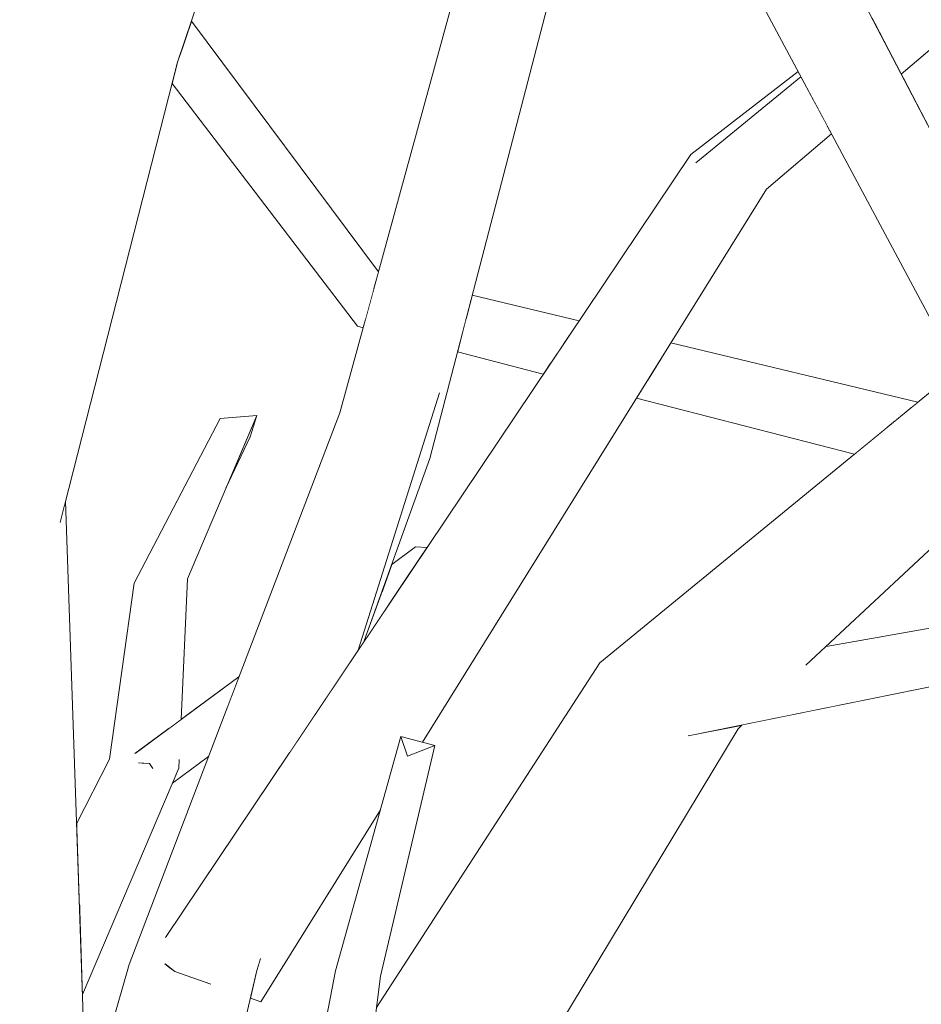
# Model space of a CAD drawing. Extents: x -289599 to -184549, y 66678 to 295474.
# Tile 183 of 256: x -265391 to -265302, y 71690 to 71787. Entities that reach past the tile are written whole.
import ezdxf

# ---------------------------------------------------------------- set-up
doc = ezdxf.new("R2010")
doc.units = 0
doc.header["$MEASUREMENT"] = 0
doc.linetypes.add('Wipeout_Contour', pattern=[1000, 0, -1000])
doc.layers.add('arch drzewa', color=8, linetype='Continuous')
doc.layers.add('arch drzewa_Nr_Pióra__4', color=8, linetype='Continuous', lineweight=9)

msp = doc.modelspace()

# ---------------------------------------------------------------- wipeouts: each hides what was drawn before it
at = {"color": 254, "linetype": 'Wipeout_Contour', "lineweight": 0, "ltscale": 2255231.759608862}
msp.add_wipeout([(-265391.22, 71806.325), (-265393.081, 71800.364), (-265391.463, 71762.912), (-265391.453, 71762.974), (-265390.874, 71785.823), (-265390.837, 71789.453), (-265389.986, 71791.53)], dxfattribs=at).dxf.layer = 'arch drzewa'
at = {"color": 254, "linetype": 'Wipeout_Contour', "lineweight": 0, "ltscale": 2576769.497971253}
msp.add_wipeout([(-265319.395, 71792.461), (-265293.17, 71757.656), (-265292.065, 71759.603), (-265310.689, 71795.407), (-265313.426, 71794.481), (-265313.552, 71794.311), (-265315.801, 71793.462), (-265315.915, 71793.639)], dxfattribs=at).dxf.layer = 'arch drzewa'
at = {"color": 254, "linetype": 'Wipeout_Contour', "lineweight": 0, "ltscale": 1288312.138383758}
msp.add_wipeout([(-265313.122, 71723.523), (-265286.328, 71748.575), (-265296.442, 71749.55), (-265315.979, 71722.606)], dxfattribs=at).dxf.layer = 'arch drzewa'
at = {"color": 254, "linetype": 'Wipeout_Contour', "lineweight": 0, "ltscale": 966432.986192}
msp.add_wipeout([(-265367.654, 71748.206), (-265370.721, 71740.999), (-265368.308, 71746.113)], dxfattribs=at).dxf.layer = 'arch drzewa'
at = {"color": 254, "linetype": 'Wipeout_Contour', "lineweight": 0, "ltscale": 1932929.584132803}
msp.add_wipeout([(-265390.007, 71740.648), (-265385.271, 71671.596), (-265384.234, 71670.069), (-265386.618, 71739.726), (-265387.126, 71737.737), (-265389.143, 71741.24)], dxfattribs=at).dxf.layer = 'arch drzewa'
at = {"color": 254, "linetype": 'Wipeout_Contour', "lineweight": 0, "ltscale": 966380.458057}
msp.add_wipeout([(-265356.99, 71725.871), (-265352.313, 71732.839), (-265355.27, 71730.664)], dxfattribs=at).dxf.layer = 'arch drzewa'
at = {"color": 254, "linetype": 'Wipeout_Contour', "lineweight": 0, "ltscale": 1288586.702761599}
msp.add_wipeout([(-265379.805, 71731.591), (-265376.342, 71717.207), (-265375.168, 71718.071), (-265374.54, 71732.024)], dxfattribs=at).dxf.layer = 'arch drzewa'
at = {"color": 254, "linetype": 'Wipeout_Contour', "lineweight": 0, "ltscale": 1288471.30803856}
msp.add_wipeout([(-265358.077, 71691.849), (-265357.542, 71677.529), (-265357.297, 71677.447), (-265355.393, 71692.635)], dxfattribs=at).dxf.layer = 'arch drzewa'

# ---------------------------------------------------------------- next in the draw order: wipeouts: each hides what was drawn before it
at = {"color": 254, "linetype": 'Wipeout_Contour', "lineweight": 0, "ltscale": 966437.569438}
msp.add_wipeout([(-265374.54, 71732.024), (-265367.654, 71748.206), (-265371.278, 71747.925)], dxfattribs=at).dxf.layer = 'arch drzewa'
at = {"color": 254, "linetype": 'Wipeout_Contour', "lineweight": 0, "ltscale": 1288614.648321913}
msp.add_wipeout([(-265390.007, 71740.648), (-265390.516, 71741.488), (-265387.565, 71674.975), (-265385.271, 71671.596)], dxfattribs=at).dxf.layer = 'arch drzewa'
at = {"color": 254, "linetype": 'Wipeout_Contour', "lineweight": 0, "ltscale": 1610629.544977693}
msp.add_wipeout([(-265354.271, 71733.445), (-265355.27, 71730.664), (-265352.313, 71732.839), (-265350.767, 71735.142), (-265351.908, 71735.184)], dxfattribs=at).dxf.layer = 'arch drzewa'
at = {"color": 254, "linetype": 'Wipeout_Contour', "lineweight": 0, "ltscale": 966357.945414}
msp.add_wipeout([(-265355.393, 71692.635), (-265349.987, 71715.506), (-265352.713, 71714.447)], dxfattribs=at).dxf.layer = 'arch drzewa'
at = {"color": 254, "linetype": 'Wipeout_Contour', "lineweight": 0, "ltscale": 1288473.144631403}
msp.add_wipeout([(-265359.855, 71676.603), (-265357.792, 71677.613), (-265357.542, 71677.529), (-265358.077, 71691.849)], dxfattribs=at).dxf.layer = 'arch drzewa'

# ---------------------------------------------------------------- next in the draw order: wipeouts: each hides what was drawn before it
at = {"color": 254, "linetype": 'Wipeout_Contour', "lineweight": 0, "ltscale": 1288509.045074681}
msp.add_wipeout([(-265357.599, 71724.963), (-265356.99, 71725.871), (-265350.503, 71743.945), (-265349.532, 71750.466)], dxfattribs=at).dxf.layer = 'arch drzewa'
at = {"color": 254, "linetype": 'Wipeout_Contour', "lineweight": 0, "ltscale": 1288626.009908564}
msp.add_wipeout([(-265390.516, 71741.488), (-265397.921, 71711.451), (-265393.125, 71683.164), (-265387.565, 71674.975)], dxfattribs=at).dxf.layer = 'arch drzewa'
at = {"color": 254, "linetype": 'Wipeout_Contour', "lineweight": 0, "ltscale": 1288480.135252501}
msp.add_wipeout([(-265360.138, 71676.717), (-265359.855, 71676.603), (-265358.077, 71691.849), (-265359.857, 71693.156)], dxfattribs=at).dxf.layer = 'arch drzewa'

# ---------------------------------------------------------------- next in the draw order: wipeouts: each hides what was drawn before it
at = {"color": 254, "linetype": 'Wipeout_Contour', "lineweight": 0, "ltscale": 966359.750317}
msp.add_wipeout([(-265352.713, 71714.447), (-265358.077, 71691.849), (-265355.393, 71692.635)], dxfattribs=at).dxf.layer = 'arch drzewa'
at = {"color": 254, "linetype": 'Wipeout_Contour', "lineweight": 0, "ltscale": 966498.182498}
msp.add_wipeout([(-265382.051, 71666.855), (-265412.938, 71712.344), (-265416.319, 71711.254)], dxfattribs=at).dxf.layer = 'arch drzewa'
at = {"color": 254, "linetype": 'Wipeout_Contour', "lineweight": 0, "ltscale": 1288483.943668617}
msp.add_wipeout([(-265359.857, 71693.156), (-265363.01, 71676.771), (-265361.76, 71677.041), (-265360.138, 71676.717)], dxfattribs=at).dxf.layer = 'arch drzewa'

# ---------------------------------------------------------------- next in the draw order: wipeouts: each hides what was drawn before it
at = {"color": 254, "linetype": 'Wipeout_Contour', "lineweight": 0, "ltscale": 966364.216896}
msp.add_wipeout([(-265358.077, 71691.849), (-265352.713, 71714.447), (-265353.373, 71716.396)], dxfattribs=at).dxf.layer = 'arch drzewa'
at = {"color": 254, "linetype": 'Wipeout_Contour', "lineweight": 0, "ltscale": 966461.322028}
msp.add_wipeout([(-265416.319, 71711.254), (-265386.4, 71664.91), (-265382.051, 71666.855)], dxfattribs=at).dxf.layer = 'arch drzewa'

# ---------------------------------------------------------------- next in the draw order: wipeouts: each hides what was drawn before it
at = {"color": 254, "linetype": 'Wipeout_Contour', "lineweight": 0, "ltscale": 966365.109943}
msp.add_wipeout([(-265353.373, 71716.396), (-265359.857, 71693.156), (-265358.077, 71691.849)], dxfattribs=at).dxf.layer = 'arch drzewa'
at = {"color": 254, "linetype": 'Wipeout_Contour', "lineweight": 0, "ltscale": 2255024.421756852}
msp.add_wipeout([(-265385.243, 71699.549), (-265384.944, 71690.808), (-265375.386, 71713.235), (-265377.636, 71713.533), (-265378.003, 71713.287), (-265379.06, 71713.721), (-265382.251, 71714.143)], dxfattribs=at).dxf.layer = 'arch drzewa'
at = {"color": 254, "linetype": 'Wipeout_Contour', "lineweight": 0, "ltscale": 966506.0343}
msp.add_wipeout([(-265386.4, 71664.91), (-265416.319, 71711.254), (-265417.337, 71711.987)], dxfattribs=at).dxf.layer = 'arch drzewa'

# ---------------------------------------------------------------- next in the draw order: wipeouts: each hides what was drawn before it
at = {"color": 254, "linetype": 'Wipeout_Contour', "lineweight": 0, "ltscale": 966361.436833}
msp.add_wipeout([(-265349.987, 71715.506), (-265353.373, 71716.396), (-265352.713, 71714.447)], dxfattribs=at).dxf.layer = 'arch drzewa'
at = {"color": 254, "linetype": 'Wipeout_Contour', "lineweight": 0, "ltscale": 966449.178789}
msp.add_wipeout([(-265382.251, 71714.143), (-265385.524, 71707.74), (-265385.243, 71699.549)], dxfattribs=at).dxf.layer = 'arch drzewa'
at = {"color": 254, "linetype": 'Wipeout_Contour', "lineweight": 0, "ltscale": 966428.963971}
msp.add_wipeout([(-265375.386, 71713.235), (-265375.348, 71714.073), (-265375.566, 71713.984)], dxfattribs=at).dxf.layer = 'arch drzewa'
at = {"color": 254, "linetype": 'Wipeout_Contour', "lineweight": 0, "ltscale": 966468.950491}
msp.add_wipeout([(-265417.337, 71711.987), (-265388.894, 71665.998), (-265386.4, 71664.91)], dxfattribs=at).dxf.layer = 'arch drzewa'
at = {"color": 254, "linetype": 'Wipeout_Contour', "lineweight": 0, "ltscale": 2899223.075238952}
msp.add_wipeout([(-265380.325, 71693.77), (-265382.488, 71667.498), (-265382.051, 71666.855), (-265375.607, 71658.962), (-265367.647, 71693.199), (-265370.577, 71693.331), (-265372.37, 71691.888), (-265375.769, 71693.095), (-265376.448, 71693.595)], dxfattribs=at).dxf.layer = 'arch drzewa'

# ---------------------------------------------------------------- next in the draw order: wipeouts: each hides what was drawn before it
at = {"color": 254, "linetype": 'Wipeout_Contour', "lineweight": 0, "ltscale": 1932885.12200242}
msp.add_wipeout([(-265379.805, 71731.591), (-265382.251, 71714.143), (-265379.06, 71713.721), (-265379.182, 71713.758), (-265379.661, 71714.766), (-265376.342, 71717.207)], dxfattribs=at).dxf.layer = 'arch drzewa'
at = {"color": 254, "linetype": 'Wipeout_Contour', "lineweight": 0, "ltscale": 2254689.337110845}
msp.add_wipeout([(-265332.595, 71716.011), (-265352.068, 71675.698), (-265346.117, 71673.707), (-265319.927, 71717.161), (-265322.443, 71716.933), (-265324.711, 71716.47), (-265324.559, 71716.741)], dxfattribs=at).dxf.layer = 'arch drzewa'
at = {"color": 254, "linetype": 'Wipeout_Contour', "lineweight": 0, "ltscale": 1288564.192342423}
msp.add_wipeout([(-265384.536, 71678.89), (-265384.234, 71670.069), (-265382.488, 71667.498), (-265380.325, 71693.77)], dxfattribs=at).dxf.layer = 'arch drzewa'
at = {"color": 254, "linetype": 'Wipeout_Contour', "lineweight": 0, "ltscale": 966390.809635}
msp.add_wipeout([(-265367.647, 71693.199), (-265367.298, 71694.303), (-265367.497, 71694.206)], dxfattribs=at).dxf.layer = 'arch drzewa'

# ---------------------------------------------------------------- next in the draw order: wipeouts: each hides what was drawn before it
at = {"color": 254, "linetype": 'Wipeout_Contour', "lineweight": 0, "ltscale": 2899526.752306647}
msp.add_wipeout([(-265397.09, 71731.718), (-265399.018, 71710.008), (-265381.831, 71785.034), (-265390.874, 71785.823), (-265391.453, 71762.974), (-265391.463, 71762.912), (-265391.457, 71762.783), (-265391.636, 71761.883), (-265391.932, 71760.123)], dxfattribs=at).dxf.layer = 'arch drzewa'
at = {"color": 254, "linetype": 'Wipeout_Contour', "lineweight": 0, "ltscale": 966445.165005}
msp.add_wipeout([(-265371.278, 71747.925), (-265379.805, 71731.591), (-265374.54, 71732.024)], dxfattribs=at).dxf.layer = 'arch drzewa'
at = {"color": 254, "linetype": 'Wipeout_Contour', "lineweight": 0, "ltscale": 966269.429923}
msp.add_wipeout([(-265319.685, 71717.495), (-265319.927, 71717.161), (-265319.538, 71717.525)], dxfattribs=at).dxf.layer = 'arch drzewa'
at = {"color": 254, "linetype": 'Wipeout_Contour', "lineweight": 0, "ltscale": 966327.39519}
msp.add_wipeout([(-265356.118, 71677.053), (-265352.068, 71675.698), (-265332.595, 71716.011)], dxfattribs=at).dxf.layer = 'arch drzewa'
at = {"color": 254, "linetype": 'Wipeout_Contour', "lineweight": 0, "ltscale": 966431.016712}
msp.add_wipeout([(-265377.636, 71713.533), (-265375.386, 71713.235), (-265375.566, 71713.984)], dxfattribs=at).dxf.layer = 'arch drzewa'

# ---------------------------------------------------------------- next in the draw order: wipeouts: each hides what was drawn before it
at = {"color": 254, "linetype": 'Wipeout_Contour', "lineweight": 0, "ltscale": 1610554.418076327}
msp.add_wipeout([(-265357.297, 71677.447), (-265356.118, 71677.053), (-265332.595, 71716.011), (-265333.645, 71723.689), (-265356.735, 71681.932)], dxfattribs=at).dxf.layer = 'arch drzewa'
at = {"color": 254, "linetype": 'Wipeout_Contour', "lineweight": 0, "ltscale": 1288583.7439564}
msp.add_wipeout([(-265379.182, 71713.758), (-265379.06, 71713.721), (-265378.003, 71713.287), (-265378.292, 71713.726)], dxfattribs=at).dxf.layer = 'arch drzewa'

# ---------------------------------------------------------------- next in the draw order: wipeouts: each hides what was drawn before it
at = {"color": 254, "linetype": 'Wipeout_Contour', "lineweight": 0, "ltscale": 1932539.151332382}
msp.add_wipeout([(-265296.442, 71749.55), (-265332.595, 71716.011), (-265324.574, 71716.739), (-265320.967, 71720.553), (-265318.691, 71721.458), (-265315.979, 71722.606)], dxfattribs=at).dxf.layer = 'arch drzewa'
at = {"color": 254, "linetype": 'Wipeout_Contour', "lineweight": 0, "ltscale": 966339.00422}
msp.add_wipeout([(-265356.735, 71681.932), (-265333.645, 71723.689), (-265355.784, 71689.514)], dxfattribs=at).dxf.layer = 'arch drzewa'
at = {"color": 254, "linetype": 'Wipeout_Contour', "lineweight": 0, "ltscale": 2899285.202767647}
msp.add_wipeout([(-265378.292, 71713.726), (-265378.003, 71713.287), (-265377.636, 71713.533), (-265375.566, 71713.984), (-265375.348, 71714.073), (-265375.386, 71713.235), (-265376.008, 71711.775), (-265372.441, 71714.4), (-265370.511, 71719.45)], dxfattribs=at).dxf.layer = 'arch drzewa'

# ---------------------------------------------------------------- next in the draw order: wipeouts: each hides what was drawn before it
at = {"color": 254, "linetype": 'Wipeout_Contour', "lineweight": 0, "ltscale": 1288523.244728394}
msp.add_wipeout([(-265364.434, 71714.78), (-265357.599, 71724.963), (-265349.532, 71750.466), (-265359.416, 71748.484)], dxfattribs=at).dxf.layer = 'arch drzewa'
at = {"color": 254, "linetype": 'Wipeout_Contour', "lineweight": 0, "ltscale": 1610717.29999003}
msp.add_wipeout([(-265379.661, 71714.766), (-265379.182, 71713.758), (-265378.292, 71713.726), (-265370.511, 71719.45), (-265369.423, 71722.298)], dxfattribs=at).dxf.layer = 'arch drzewa'
at = {"color": 254, "linetype": 'Wipeout_Contour', "lineweight": 0, "ltscale": 966272.255449}
msp.add_wipeout([(-265319.685, 71717.495), (-265322.443, 71716.933), (-265319.927, 71717.161)], dxfattribs=at).dxf.layer = 'arch drzewa'

# ---------------------------------------------------------------- next in the draw order: wipeouts: each hides what was drawn before it
at = {"color": 254, "linetype": 'Wipeout_Contour', "lineweight": 0, "ltscale": 966254.662618}
msp.add_wipeout([(-265332.595, 71716.011), (-265296.442, 71749.55), (-265297.884, 71752.247)], dxfattribs=at).dxf.layer = 'arch drzewa'
at = {"color": 254, "linetype": 'Wipeout_Contour', "lineweight": 0, "ltscale": 1932827.796709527}
msp.add_wipeout([(-265359.416, 71748.484), (-265380.325, 71693.77), (-265376.448, 71693.595), (-265376.729, 71693.802), (-265376.664, 71696.558), (-265364.434, 71714.78)], dxfattribs=at).dxf.layer = 'arch drzewa'

# ---------------------------------------------------------------- next in the draw order: linework, layer by layer
at = {"layer": 'arch drzewa_Nr_Pióra__4', "linetype": 'Continuous'}
for p, q in [((-265378.292, 71713.726), (-265379.397, 71713.766)), ((-265377.956, 71713.217), (-265378.292, 71713.726)), ((-265384.536, 71678.89), (-265380.325, 71693.77))]:
    msp.add_line(p, q, dxfattribs=at)

# ---------------------------------------------------------------- next in the draw order: wipeouts: each hides what was drawn before it
at = {"color": 254, "linetype": 'Wipeout_Contour', "lineweight": 0, "ltscale": 1288361.422266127}
msp.add_wipeout([(-265333.645, 71723.689), (-265332.595, 71716.011), (-265297.884, 71752.247), (-265298.161, 71752.764)], dxfattribs=at).dxf.layer = 'arch drzewa'
at = {"color": 254, "linetype": 'Wipeout_Contour', "lineweight": 0, "ltscale": 966394.063116}
msp.add_wipeout([(-265370.577, 71693.331), (-265367.647, 71693.199), (-265367.497, 71694.206)], dxfattribs=at).dxf.layer = 'arch drzewa'

# ---------------------------------------------------------------- next in the draw order: wipeouts: each hides what was drawn before it
at = {"color": 254, "linetype": 'Wipeout_Contour', "lineweight": 0, "ltscale": 1932760.242576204}
msp.add_wipeout([(-265337.721, 71797.429), (-265350.503, 71743.945), (-265332.606, 71812.71), (-265333.691, 71814.29), (-265336.722, 71801.607), (-265336.466, 71798.886)], dxfattribs=at).dxf.layer = 'arch drzewa'
at = {"color": 254, "linetype": 'Wipeout_Contour', "lineweight": 0, "ltscale": 2898679.055118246}
msp.add_wipeout([(-265319.395, 71792.461), (-265296.442, 71749.55), (-265286.328, 71748.575), (-265288.255, 71751.132), (-265288.935, 71749.833), (-265294.049, 71750.777), (-265294.165, 71750.896), (-265293.414, 71757.226), (-265293.17, 71757.656)], dxfattribs=at).dxf.layer = 'arch drzewa'
at = {"color": 254, "linetype": 'Wipeout_Contour', "lineweight": 0, "ltscale": 1288292.305577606}
msp.add_wipeout([(-265324.584, 71716.697), (-265324.711, 71716.47), (-265277.283, 71726.14), (-265278.89, 71728.914)], dxfattribs=at).dxf.layer = 'arch drzewa'

# ---------------------------------------------------------------- next in the draw order: wipeouts: each hides what was drawn before it
at = {"color": 254, "linetype": 'Wipeout_Contour', "lineweight": 0, "ltscale": 3221271.259229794}
msp.add_wipeout([(-265349.532, 71750.466), (-265350.503, 71743.945), (-265337.721, 71797.429), (-265337.882, 71797.242), (-265337.904, 71797.472), (-265336.797, 71801.379), (-265336.729, 71801.673), (-265336.722, 71801.607), (-265333.691, 71814.29), (-265333.845, 71814.515)], dxfattribs=at).dxf.layer = 'arch drzewa'
at = {"color": 254, "linetype": 'Wipeout_Contour', "lineweight": 0, "ltscale": 1288325.796948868}
msp.add_wipeout([(-265281.23, 71808.426), (-265304.642, 71783.782), (-265303.746, 71782.059), (-265276.516, 71805.285)], dxfattribs=at).dxf.layer = 'arch drzewa'
at = {"color": 254, "linetype": 'Wipeout_Contour', "lineweight": 0, "ltscale": 1610425.891601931}
msp.add_wipeout([(-265324.559, 71716.741), (-265324.584, 71716.697), (-265278.89, 71728.914), (-265320.967, 71720.553), (-265324.574, 71716.739)], dxfattribs=at).dxf.layer = 'arch drzewa'

# ---------------------------------------------------------------- next in the draw order: wipeouts: each hides what was drawn before it
at = {"color": 254, "linetype": 'Wipeout_Contour', "lineweight": 0, "ltscale": 3221291.003945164}
msp.add_wipeout([(-265349.532, 71750.466), (-265333.845, 71814.515), (-265337.161, 71819.341), (-265337.97, 71814.838), (-265337.051, 71805.094), (-265337.216, 71804.528), (-265338.057, 71799.023), (-265338.187, 71798.971), (-265340.904, 71797.334), (-265341.113, 71797.341)], dxfattribs=at).dxf.layer = 'arch drzewa'
at = {"color": 254, "linetype": 'Wipeout_Contour', "lineweight": 0, "ltscale": 966260.11514}
msp.add_wipeout([(-265306.627, 71787.599), (-265304.642, 71783.782), (-265281.23, 71808.426)], dxfattribs=at).dxf.layer = 'arch drzewa'
at = {"color": 254, "linetype": 'Wipeout_Contour', "lineweight": 0, "ltscale": 1288287.656103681}
msp.add_wipeout([(-265318.691, 71721.458), (-265320.967, 71720.553), (-265278.89, 71728.914), (-265278.53, 71731.074)], dxfattribs=at).dxf.layer = 'arch drzewa'

# ---------------------------------------------------------------- next in the draw order: wipeouts: each hides what was drawn before it
at = {"color": 254, "linetype": 'Wipeout_Contour', "lineweight": 0, "ltscale": 1610660.863957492}
msp.add_wipeout([(-265343.994, 71804.713), (-265359.416, 71748.484), (-265349.532, 71750.466), (-265341.113, 71797.341), (-265343.574, 71797.416)], dxfattribs=at).dxf.layer = 'arch drzewa'
at = {"color": 254, "linetype": 'Wipeout_Contour', "lineweight": 0, "ltscale": 1288325.162950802}
msp.add_wipeout([(-265301.391, 71784.068), (-265303.746, 71782.059), (-265292.065, 71759.603), (-265291.764, 71760.133)], dxfattribs=at).dxf.layer = 'arch drzewa'
at = {"color": 254, "linetype": 'Wipeout_Contour', "lineweight": 0, "ltscale": 1610397.338449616}
msp.add_wipeout([(-265315.979, 71722.606), (-265318.691, 71721.458), (-265278.53, 71731.074), (-265311.202, 71725.319), (-265313.122, 71723.523)], dxfattribs=at).dxf.layer = 'arch drzewa'

# ---------------------------------------------------------------- next in the draw order: linework, layer by layer
at = {"layer": 'arch drzewa_Nr_Pióra__4', "linetype": 'Continuous'}
for p, q in [((-265303.746, 71782.059), (-265276.516, 71805.285)), ((-265311.202, 71725.319), (-265278.53, 71731.074))]:
    msp.add_line(p, q, dxfattribs=at)

# ---------------------------------------------------------------- next in the draw order: wipeouts: each hides what was drawn before it
at = {"color": 254, "linetype": 'Wipeout_Contour', "lineweight": 0, "ltscale": 1932701.110819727}
msp.add_wipeout([(-265324.107, 71773.265), (-265367.261, 71690.074), (-265355.399, 71709.133), (-265353.373, 71716.396), (-265351.229, 71715.833), (-265317.104, 71770.664)], dxfattribs=at).dxf.layer = 'arch drzewa'

# ---------------------------------------------------------------- next in the draw order: linework, layer by layer
at = {"layer": 'arch drzewa_Nr_Pióra__4', "linetype": 'Continuous'}
msp.add_line((-265319.927, 71717.161), (-265319.538, 71717.525), dxfattribs=at)

# ---------------------------------------------------------------- next in the draw order: wipeouts: each hides what was drawn before it
at = {"color": 254, "linetype": 'Wipeout_Contour', "lineweight": 0, "ltscale": 966292.290759}
msp.add_wipeout([(-265311.11, 71776.974), (-265317.104, 71770.664), (-265310.671, 71776.152)], dxfattribs=at).dxf.layer = 'arch drzewa'
at = {"color": 254, "linetype": 'Wipeout_Contour', "lineweight": 0, "ltscale": 2899160.257828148}
msp.add_wipeout([(-265375.769, 71693.095), (-265372.37, 71691.888), (-265370.577, 71693.331), (-265367.497, 71694.206), (-265367.298, 71694.303), (-265367.647, 71693.199), (-265368.289, 71690.439), (-265367.261, 71690.074), (-265324.107, 71773.265)], dxfattribs=at).dxf.layer = 'arch drzewa'

# ---------------------------------------------------------------- next in the draw order: linework, layer by layer
at = {"layer": 'arch drzewa_Nr_Pióra__4', "linetype": 'Continuous'}
msp.add_line((-265367.261, 71690.074), (-265368.289, 71690.439), dxfattribs=at)

# ---------------------------------------------------------------- next in the draw order: wipeouts: each hides what was drawn before it
at = {"color": 254, "linetype": 'Wipeout_Contour', "lineweight": 0, "ltscale": 966354.863211}
msp.add_wipeout([(-265375.769, 71693.095), (-265324.107, 71773.265), (-265324.622, 71774.096)], dxfattribs=at).dxf.layer = 'arch drzewa'

# ---------------------------------------------------------------- next in the draw order: wipeouts: each hides what was drawn before it
at = {"color": 254, "linetype": 'Wipeout_Contour', "lineweight": 0, "ltscale": 1288404.117452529}
msp.add_wipeout([(-265324.107, 71773.265), (-265317.104, 71770.664), (-265311.11, 71776.974), (-265313.694, 71781.804)], dxfattribs=at).dxf.layer = 'arch drzewa'
at = {"color": 254, "linetype": 'Wipeout_Contour', "lineweight": 0, "ltscale": 1288524.361547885}
msp.add_wipeout([(-265376.729, 71693.802), (-265375.769, 71693.095), (-265324.622, 71774.096), (-265376.664, 71696.558)], dxfattribs=at).dxf.layer = 'arch drzewa'

# ---------------------------------------------------------------- next in the draw order: linework, layer by layer
at = {"layer": 'arch drzewa_Nr_Pióra__4', "linetype": 'Continuous'}
for p, q in [((-265292.065, 71759.603), (-265310.689, 71795.407)), ((-265357.599, 71724.963), (-265349.532, 71750.466)), ((-265374.54, 71732.024), (-265367.654, 71748.206)), ((-265367.654, 71748.206), (-265371.278, 71747.925)), ((-265368.308, 71746.113), (-265367.654, 71748.206)), ((-265370.721, 71740.999), (-265368.308, 71746.113)), ((-265356.99, 71725.871), (-265350.503, 71743.945)), ((-265354.271, 71733.445), (-265351.908, 71735.184)), ((-265350.767, 71735.142), (-265351.908, 71735.184)), ((-265375.168, 71718.071), (-265374.54, 71732.024)), ((-265324.862, 71716.44), (-265277.283, 71726.14)), ((-265355.784, 71689.514), (-265333.645, 71723.689)), ((-265379.746, 71714.703), (-265369.423, 71722.298)), ((-265359.857, 71693.156), (-265353.373, 71716.396)), ((-265352.713, 71714.447), (-265353.373, 71716.396)), ((-265353.373, 71716.396), (-265349.987, 71715.506)), ((-265346.117, 71673.707), (-265319.927, 71717.161)), ((-265355.393, 71692.635), (-265349.987, 71715.506)), ((-265349.987, 71715.506), (-265352.713, 71714.447)), ((-265376.008, 71711.775), (-265372.441, 71714.4)), ((-265375.386, 71713.235), (-265375.346, 71714.12)), ((-265367.261, 71690.074), (-265355.399, 71709.133)), ((-265375.769, 71693.095), (-265376.781, 71693.841)), ((-265367.647, 71693.199), (-265367.273, 71694.381)), ((-265372.219, 71691.834), (-265375.769, 71693.095)), ((-265375.607, 71658.962), (-265367.647, 71693.199)), ((-265363.01, 71676.771), (-265359.857, 71693.156)), ((-265357.297, 71677.447), (-265355.393, 71692.635))]:
    msp.add_line(p, q, dxfattribs=at)

# ---------------------------------------------------------------- next in the draw order: wipeouts: each hides what was drawn before it
at = {"color": 254, "linetype": 'Wipeout_Contour', "lineweight": 0, "ltscale": 1288649.272426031}
msp.add_wipeout([(-265381.831, 71785.034), (-265389.143, 71741.24), (-265387.126, 71737.737), (-265375.515, 71783.233)], dxfattribs=at).dxf.layer = 'arch drzewa'
at = {"color": 254, "linetype": 'Wipeout_Contour', "lineweight": 0, "ltscale": 1288416.089905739}
msp.add_wipeout([(-265324.622, 71774.096), (-265324.107, 71773.265), (-265313.694, 71781.804), (-265313.974, 71782.327)], dxfattribs=at).dxf.layer = 'arch drzewa'
at = {"color": 254, "linetype": 'Wipeout_Contour', "lineweight": 0, "ltscale": 1288482.885383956}
msp.add_wipeout([(-265346.285, 71760.151), (-265346.897, 71757.8), (-265336.891, 71755.817), (-265335.692, 71757.603)], dxfattribs=at).dxf.layer = 'arch drzewa'
at = {"color": 254, "linetype": 'Wipeout_Contour', "lineweight": 0, "ltscale": 966407.765917}
msp.add_wipeout([(-265357.663, 71757.063), (-265357.092, 71756.956), (-265356.868, 71757.772)], dxfattribs=at).dxf.layer = 'arch drzewa'
at = {"color": 254, "linetype": 'Wipeout_Contour', "lineweight": 0, "ltscale": 1288373.615983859}
msp.add_wipeout([(-265326.595, 71755.414), (-265327.503, 71753.956), (-265302.707, 71749.039), (-265302.114, 71749.525)], dxfattribs=at).dxf.layer = 'arch drzewa'

# ---------------------------------------------------------------- next in the draw order: linework, layer by layer
at = {"layer": 'arch drzewa_Nr_Pióra__4', "linetype": 'Continuous'}
for p, q in [((-265324.622, 71774.096), (-265313.974, 71782.327)), ((-265324.107, 71773.265), (-265313.694, 71781.804)), ((-265317.104, 71770.664), (-265310.671, 71776.152)), ((-265380.325, 71693.77), (-265359.416, 71748.484)), ((-265379.805, 71731.591), (-265371.278, 71747.925))]:
    msp.add_line(p, q, dxfattribs=at)

# ---------------------------------------------------------------- next in the draw order: wipeouts: each hides what was drawn before it
at = {"color": 254, "linetype": 'Wipeout_Contour', "lineweight": 0, "ltscale": 1932985.663201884}
msp.add_wipeout([(-265381.831, 71785.034), (-265399.018, 71710.008), (-265398.344, 71709.736), (-265390.516, 71741.488), (-265390.007, 71740.648), (-265389.143, 71741.24)], dxfattribs=at).dxf.layer = 'arch drzewa'
at = {"color": 254, "linetype": 'Wipeout_Contour', "lineweight": 0, "ltscale": 1288483.914232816}
msp.add_wipeout([(-265346.897, 71757.8), (-265346.962, 71757.549), (-265337.236, 71755.302), (-265336.891, 71755.817)], dxfattribs=at).dxf.layer = 'arch drzewa'
at = {"color": 254, "linetype": 'Wipeout_Contour', "lineweight": 0, "ltscale": 966408.069191}
msp.add_wipeout([(-265357.663, 71757.063), (-265357.102, 71756.919), (-265357.092, 71756.956)], dxfattribs=at).dxf.layer = 'arch drzewa'
at = {"color": 254, "linetype": 'Wipeout_Contour', "lineweight": 0, "ltscale": 1288376.130811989}
msp.add_wipeout([(-265327.503, 71753.956), (-265327.994, 71753.167), (-265304.34, 71747.701), (-265302.707, 71749.039)], dxfattribs=at).dxf.layer = 'arch drzewa'

# ---------------------------------------------------------------- next in the draw order: linework, layer by layer
at = {"layer": 'arch drzewa_Nr_Pióra__4', "linetype": 'Continuous'}
for p, q in [((-265384.234, 71670.069), (-265386.618, 71739.726)), ((-265382.251, 71714.143), (-265379.805, 71731.591)), ((-265385.524, 71707.74), (-265382.251, 71714.143)), ((-265384.944, 71690.808), (-265375.386, 71713.235))]:
    msp.add_line(p, q, dxfattribs=at)

# ---------------------------------------------------------------- next in the draw order: wipeouts: each hides what was drawn before it
at = {"color": 254, "linetype": 'Wipeout_Contour', "lineweight": 0, "ltscale": 1610830.184796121}
msp.add_wipeout([(-265381.831, 71785.034), (-265367.614, 71829.478), (-265367.653, 71829.536), (-265369.258, 71828.639), (-265373.548, 71830.159)], dxfattribs=at).dxf.layer = 'arch drzewa'
at = {"color": 254, "linetype": 'Wipeout_Contour', "lineweight": 0, "ltscale": 1288484.798973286}
msp.add_wipeout([(-265346.962, 71757.549), (-265347.583, 71755.165), (-265338.479, 71753.45), (-265337.236, 71755.302)], dxfattribs=at).dxf.layer = 'arch drzewa'
at = {"color": 254, "linetype": 'Wipeout_Contour', "lineweight": 0, "ltscale": 1288378.719600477}
msp.add_wipeout([(-265327.994, 71753.167), (-265328.937, 71751.653), (-265305.016, 71747.147), (-265304.34, 71747.701)], dxfattribs=at).dxf.layer = 'arch drzewa'

# ---------------------------------------------------------------- next in the draw order: linework, layer by layer
at = {"layer": 'arch drzewa_Nr_Pióra__4', "linetype": 'Continuous'}
msp.add_line((-265335.692, 71757.603), (-265346.285, 71760.151), dxfattribs=at)

# ---------------------------------------------------------------- next in the draw order: wipeouts: each hides what was drawn before it
at = {"color": 254, "linetype": 'Wipeout_Contour', "lineweight": 0, "ltscale": 1610858.292095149}
msp.add_wipeout([(-265390.874, 71785.823), (-265381.831, 71785.034), (-265373.548, 71830.159), (-265374.078, 71830.347), (-265390.837, 71789.453)], dxfattribs=at).dxf.layer = 'arch drzewa'
at = {"color": 254, "linetype": 'Wipeout_Contour', "lineweight": 0, "ltscale": 1288486.09382249}
msp.add_wipeout([(-265347.752, 71754.513), (-265339.237, 71752.321), (-265338.479, 71753.45), (-265347.583, 71755.165)], dxfattribs=at).dxf.layer = 'arch drzewa'
at = {"color": 254, "linetype": 'Wipeout_Contour', "lineweight": 0, "ltscale": 1288382.954291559}
msp.add_wipeout([(-265330, 71749.944), (-265308.389, 71744.383), (-265305.016, 71747.147), (-265328.937, 71751.653)], dxfattribs=at).dxf.layer = 'arch drzewa'

# ---------------------------------------------------------------- next in the draw order: linework, layer by layer
at = {"layer": 'arch drzewa_Nr_Pióra__4', "linetype": 'Continuous'}
for p, q in [((-265350.503, 71743.945), (-265332.606, 71812.71)), ((-265296.442, 71749.55), (-265319.395, 71792.461)), ((-265351.229, 71715.833), (-265317.104, 71770.664)), ((-265302.114, 71749.525), (-265326.595, 71755.414)), ((-265339.237, 71752.321), (-265347.752, 71754.513)), ((-265333.645, 71723.689), (-265298.161, 71752.764)), ((-265308.389, 71744.383), (-265330, 71749.944)), ((-265313.193, 71723.457), (-265286.328, 71748.575))]:
    msp.add_line(p, q, dxfattribs=at)

# ---------------------------------------------------------------- next in the draw order: wipeouts: each hides what was drawn before it
at = {"color": 254, "linetype": 'Wipeout_Contour', "lineweight": 0, "ltscale": 1932964.684457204}
msp.add_wipeout([(-265375.515, 71783.233), (-265359.769, 71829.972), (-265361.527, 71830.018), (-265366.859, 71827.79), (-265367.572, 71828.042), (-265367.595, 71829.002)], dxfattribs=at).dxf.layer = 'arch drzewa'

# ---------------------------------------------------------------- next in the draw order: wipeouts: each hides what was drawn before it
at = {"color": 254, "linetype": 'Wipeout_Contour', "lineweight": 0, "ltscale": 1288654.368515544}
msp.add_wipeout([(-265381.831, 71785.034), (-265375.515, 71783.233), (-265367.595, 71829.002), (-265367.583, 71829.575)], dxfattribs=at).dxf.layer = 'arch drzewa'

# ---------------------------------------------------------------- next in the draw order: wipeouts: each hides what was drawn before it
at = {"color": 254, "linetype": 'Wipeout_Contour', "lineweight": 0, "ltscale": 1288590.829738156}
msp.add_wipeout([(-265375.244, 71784.04), (-265355.585, 71762.451), (-265355.581, 71762.464), (-265374.141, 71787.312)], dxfattribs=at).dxf.layer = 'arch drzewa'

# ---------------------------------------------------------------- next in the draw order: wipeouts: each hides what was drawn before it
at = {"color": 254, "linetype": 'Wipeout_Contour', "lineweight": 0, "ltscale": 1288591.122154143}
msp.add_wipeout([(-265375.244, 71784.04), (-265375.324, 71783.802), (-265356.074, 71760.668), (-265355.585, 71762.451)], dxfattribs=at).dxf.layer = 'arch drzewa'

# ---------------------------------------------------------------- next in the draw order: wipeouts: each hides what was drawn before it
at = {"color": 254, "linetype": 'Wipeout_Contour', "lineweight": 0, "ltscale": 1610750.901596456}
msp.add_wipeout([(-265375.515, 71783.233), (-265375.875, 71781.823), (-265356.102, 71760.566), (-265356.074, 71760.668), (-265375.324, 71783.802)], dxfattribs=at).dxf.layer = 'arch drzewa'

# ---------------------------------------------------------------- next in the draw order: linework, layer by layer
at = {"layer": 'arch drzewa_Nr_Pióra__4', "linetype": 'Continuous'}
msp.add_line((-265375.515, 71783.233), (-265359.769, 71829.972), dxfattribs=at)

# ---------------------------------------------------------------- next in the draw order: wipeouts: each hides what was drawn before it
at = {"color": 254, "linetype": 'Wipeout_Contour', "lineweight": 0, "ltscale": 1610727.901553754}
msp.add_wipeout([(-265375.875, 71781.823), (-265376.05, 71781.14), (-265357.663, 71757.063), (-265356.868, 71757.772), (-265356.102, 71760.566)], dxfattribs=at).dxf.layer = 'arch drzewa'

# ---------------------------------------------------------------- next in the draw order: linework, layer by layer
at = {"layer": 'arch drzewa_Nr_Pióra__4', "linetype": 'Continuous'}
for p, q in [((-265359.416, 71748.484), (-265343.994, 71804.713)), ((-265355.581, 71762.464), (-265374.141, 71787.312)), ((-265387.159, 71737.61), (-265375.515, 71783.233)), ((-265357.663, 71757.063), (-265376.05, 71781.14)), ((-265376.72, 71696.475), (-265324.622, 71774.096)), ((-265357.102, 71756.919), (-265357.663, 71757.063))]:
    msp.add_line(p, q, dxfattribs=at)

doc.saveas('drawing.dxf')
